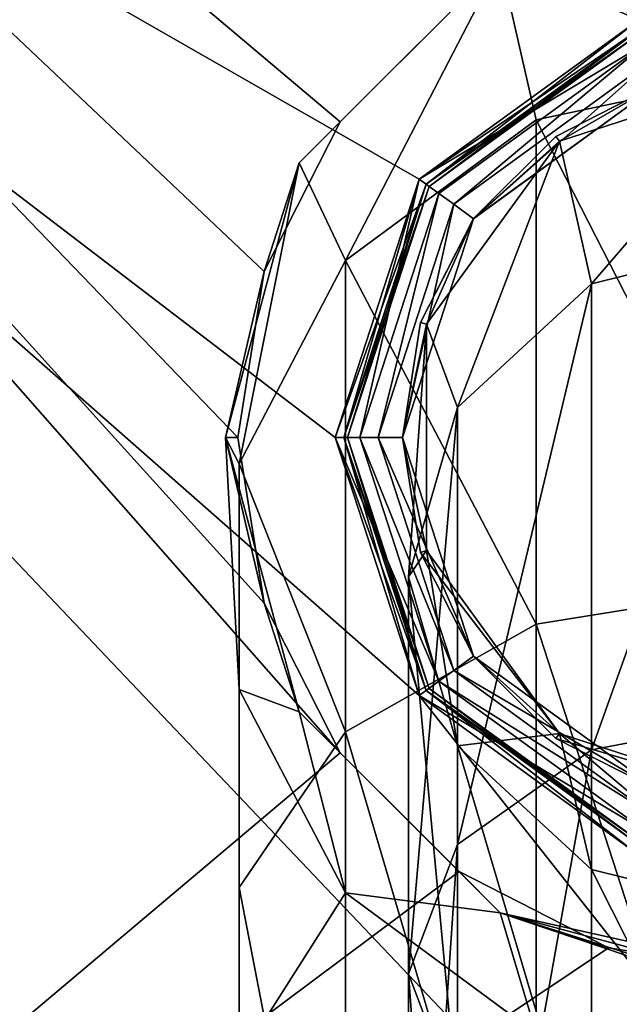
# Model space of a CAD drawing. Header units: millimetres. Extents: x -114 to 114, y -48 to 36.
# Tile 143 of 256: x -83 to -73, y -9 to 7. Entities that reach past the tile are written whole.
import ezdxf

# ---------------------------------------------------------------- set-up
doc = ezdxf.new("R2010")
doc.units = ezdxf.units.MM
doc.header["$LTSCALE"] = 65.185185
for name, color, linetype in [('2', 7, 'CONTINUOUS'), ('289', 7, 'CONTINUOUS'), ('290', 7, 'CONTINUOUS'), ('292', 7, 'CONTINUOUS'), ('295', 7, 'CONTINUOUS'), ('298', 7, 'CONTINUOUS'), ('300', 7, 'CONTINUOUS'), ('301', 7, 'CONTINUOUS'), ('302', 7, 'CONTINUOUS'), ('303', 7, 'CONTINUOUS'), ('304', 7, 'CONTINUOUS'), ('305', 7, 'CONTINUOUS'), ('323', 7, 'CONTINUOUS'), ('324', 7, 'CONTINUOUS'), ('325', 7, 'CONTINUOUS'), ('326', 7, 'CONTINUOUS'), ('7', 7, 'CONTINUOUS'), ('80', 7, 'CONTINUOUS'), ('81', 7, 'CONTINUOUS'), ('94', 7, 'CONTINUOUS'), ('95', 7, 'CONTINUOUS'), ('96', 7, 'CONTINUOUS'), ('97', 7, 'CONTINUOUS')]:
    doc.layers.add(name, color=color, linetype=linetype)

msp = doc.modelspace()

# ---------------------------------------------------------------- linework, layer by layer
at = {"layer": '2', "linetype": 'CONTINUOUS'}
for points in [[(113, 35, 92.5), (-113, 35, 92.5), (72.725, 6.847, 92.5), (113, 35, 92.5)], [(-113, 35, 92.5), (-113, -35, 92.5), (-77.619, -5.172, 92.5), (-113, 35, 92.5)], [(-113, 35, 92.5), (-37.2, 0, 92.5), (-35.366, 6.848, 92.5), (-113, 35, 92.5)], [(-37.2, 0, 92.5), (-113, 35, 92.5), (-65.328, 7.119, 92.5), (-37.2, 0, 92.5)], [(-113, 35, 92.5), (-23.5, 13.7, 92.5), (17.674, 4.231, 92.5), (-113, 35, 92.5)], [(-113, 35, 92.5), (63.3, 0, 92.5), (64.674, 4.231, 92.5), (-113, 35, 92.5)], [(63.3, 0, 92.5), (-113, 35, 92.5), (25.725, 6.847, 92.5), (63.3, 0, 92.5)], [(72.725, 6.847, 92.5), (-113, 35, 92.5), (68.275, 6.847, 92.5), (72.725, 6.847, 92.5)], [(68.275, 6.847, 92.5), (-113, 35, 92.5), (64.674, 4.231, 92.5), (68.275, 6.847, 92.5)], [(25.725, 6.847, 92.5), (-113, 35, 92.5), (21.275, 6.847, 92.5), (25.725, 6.847, 92.5)], [(21.275, 6.847, 92.5), (-113, 35, 92.5), (17.674, 4.231, 92.5), (21.275, 6.847, 92.5)], [(-75.672, 7.119, 92.5), (-113, 35, 92.5), (-77.619, 5.172, 92.5), (-75.672, 7.119, 92.5)], [(-77.619, 5.172, 92.5), (-113, 35, 92.5), (-78.869, 2.719, 92.5), (-77.619, 5.172, 92.5)], [(-78.869, 2.719, 92.5), (-113, 35, 92.5), (-79.3, 0, 92.5), (-78.869, 2.719, 92.5)], [(-79.3, 0, 92.5), (-113, 35, 92.5), (-78.869, -2.719, 92.5), (-79.3, 0, 92.5)], [(-78.869, -2.719, 92.5), (-113, 35, 92.5), (-77.619, -5.172, 92.5), (-78.869, -2.719, 92.5)], [(-77.619, -5.172, 92.5), (-113, -35, 92.5), (-75.672, -7.119, 92.5), (-77.619, -5.172, 92.5)], [(-75.672, -7.119, 92.5), (-113, -35, 92.5), (-73.219, -8.369, 92.5), (-75.672, -7.119, 92.5)], [(-73.219, -8.369, 92.5), (-113, -35, 92.5), (-70.5, -8.8, 92.5), (-73.219, -8.369, 92.5)], [(-113, -35, 92.5), (113, -35, 92.5), (-70.5, -8.8, 92.5), (-113, -35, 92.5)]]:
    msp.add_3dface(points, dxfattribs=at)
at = {"layer": '289', "color": 7, "linetype": 'CONTINUOUS', "true_color": 0xe0f2ff}
for points in [[(-76.325, 4.232, 92.5), (-72.725, 6.848, 92.5), (-72.601, 6.467, 92.5), (-76.325, 4.232, 92.5)], [(-76.001, 3.997, 92.5), (-76.325, 4.232, 92.5), (-72.601, 6.467, 92.5), (-76.001, 3.997, 92.5)], [(-77.7, 0, 92.5), (-76.325, 4.232, 92.5), (-77.3, 0, 92.5), (-77.7, 0, 92.5)], [(-77.3, 0, 92.5), (-76.325, 4.232, 92.5), (-76.001, 3.997, 92.5), (-77.3, 0, 92.5)], [(-76.325, -4.232, 92.5), (-77.7, 0, 92.5), (-76.001, -3.997, 92.5), (-76.325, -4.232, 92.5)], [(-77.7, 0, 92.5), (-77.3, 0, 92.5), (-76.001, -3.997, 92.5), (-77.7, 0, 92.5)], [(-72.601, -6.467, 92.5), (-76.325, -4.232, 92.5), (-76.001, -3.997, 92.5), (-72.601, -6.467, 92.5)], [(-72.725, -6.848, 92.5), (-76.325, -4.232, 92.5), (-72.601, -6.467, 92.5), (-72.725, -6.848, 92.5)]]:
    msp.add_3dface(points, dxfattribs=at)
at = {"layer": '290', "color": 7, "linetype": 'CONTINUOUS', "true_color": 0xe0f2ff}
for points in [[(-74.999, 7.795, 92.7), (-78.294, 4.501, 92.7), (-75, 7.794, 207.5), (-74.999, 7.795, 92.7)], [(-75, 7.794, 207.5), (-78.294, 4.501, 92.7), (-78.294, 4.5, 207.5), (-75, 7.794, 207.5)], [(-78.294, 4.501, 92.7), (-79.5, 0, 92.7), (-78.294, 4.5, 207.5), (-78.294, 4.501, 92.7)], [(-78.294, 4.5, 207.5), (-79.5, 0, 92.7), (-79.5, 0, 207.5), (-78.294, 4.5, 207.5)], [(-79.5, 0, 92.7), (-78.294, -4.5, 92.7), (-79.5, 0, 207.5), (-79.5, 0, 92.7)], [(-79.5, 0, 207.5), (-78.294, -4.5, 92.7), (-78.294, -4.5, 207.5), (-79.5, 0, 207.5)], [(-78.294, -4.5, 92.7), (-74.999, -7.795, 92.7), (-75, -7.794, 207.5), (-78.294, -4.5, 92.7)], [(-78.294, -4.5, 207.5), (-78.294, -4.5, 92.7), (-75, -7.794, 207.5), (-78.294, -4.5, 207.5)], [(-74.999, -7.795, 92.7), (-71.65, -8.926, 100.5), (-75, -7.794, 207.5), (-74.999, -7.795, 92.7)], [(-75, -7.794, 207.5), (-71.65, -8.926, 100.5), (-71.313, -8.963, 101.313), (-75, -7.794, 207.5)], [(-70.5, -9, 207.5), (-75, -7.794, 207.5), (-70.5, -9, 101.65), (-70.5, -9, 207.5)], [(-70.5, -9, 101.65), (-75, -7.794, 207.5), (-71.313, -8.963, 101.313), (-70.5, -9, 101.65)], [(-70.5, -9, 92.7), (-71.65, -8.926, 100.5), (-74.999, -7.795, 92.7), (-70.5, -9, 92.7)]]:
    msp.add_3dface(points, dxfattribs=at)
at = {"layer": '292', "color": 7, "linetype": 'CONTINUOUS', "true_color": 0xe0f2ff}
for points in [[(-70.5, 9, 207.5), (-75, 7.794, 207.5), (-70.5, 6.031, 222.425), (-70.5, 9, 207.5)], [(-75, 7.794, 207.5), (-78.294, 4.5, 207.5), (-77.536, 2.901, 221.128), (-75, 7.794, 207.5)], [(-74.405, 5.208, 222.084), (-75, 7.794, 207.5), (-77.536, 2.901, 221.128), (-74.405, 5.208, 222.084)], [(-70.5, 6.031, 222.425), (-75, 7.794, 207.5), (-74.405, 5.208, 222.084), (-70.5, 6.031, 222.425)], [(-70.5, 6.031, 222.425), (-74.405, 5.208, 222.084), (-70.5, -2.434, 235.088), (-70.5, 6.031, 222.425)], [(-74.405, 5.208, 222.084), (-77.536, 2.901, 221.128), (-74.405, -3.064, 234.458), (-74.405, 5.208, 222.084)], [(-70.5, -2.434, 235.088), (-74.405, 5.208, 222.084), (-74.405, -3.064, 234.458), (-70.5, -2.434, 235.088)], [(-78.294, 4.5, 207.5), (-79.5, 0, 207.5), (-79.274, -0.433, 219.747), (-78.294, 4.5, 207.5)], [(-77.536, 2.901, 221.128), (-78.294, 4.5, 207.5), (-79.274, -0.433, 219.747), (-77.536, 2.901, 221.128)], [(-77.536, 2.901, 221.128), (-79.274, -0.433, 219.747), (-77.536, -4.829, 232.691), (-77.536, 2.901, 221.128)], [(-74.405, -3.064, 234.458), (-77.536, 2.901, 221.128), (-77.536, -4.829, 232.691), (-74.405, -3.064, 234.458)], [(-79.5, 0, 207.5), (-78.294, -4.5, 207.5), (-79.274, -4.134, 218.214), (-79.5, 0, 207.5)], [(-79.274, -0.433, 219.747), (-79.5, 0, 207.5), (-79.274, -4.134, 218.214), (-79.274, -0.433, 219.747)], [(-79.274, -0.433, 219.747), (-79.274, -4.134, 218.214), (-79.274, -7.38, 230.138), (-79.274, -0.433, 219.747)], [(-77.536, -4.829, 232.691), (-79.274, -0.433, 219.747), (-79.274, -7.38, 230.138), (-77.536, -4.829, 232.691)], [(-70.5, -2.434, 235.088), (-74.405, -3.064, 234.458), (-70.5, -15.104, 243.543), (-70.5, -2.434, 235.088)], [(-74.405, -3.064, 234.458), (-77.536, -4.829, 232.691), (-74.405, -15.444, 242.719), (-74.405, -3.064, 234.458)], [(-70.5, -15.104, 243.543), (-74.405, -3.064, 234.458), (-74.405, -15.444, 242.719), (-70.5, -15.104, 243.543)], [(-79.274, -4.134, 218.214), (-78.294, -4.5, 207.5), (-77.536, -7.468, 216.833), (-79.274, -4.134, 218.214)], [(-79.274, -4.134, 218.214), (-77.536, -7.468, 216.833), (-79.274, -10.211, 227.305), (-79.274, -4.134, 218.214)], [(-79.274, -7.38, 230.138), (-79.274, -4.134, 218.214), (-79.274, -10.211, 227.305), (-79.274, -7.38, 230.138)], [(-78.294, -4.5, 207.5), (-75, -7.794, 207.5), (-77.536, -7.468, 216.833), (-78.294, -4.5, 207.5)], [(-77.536, -4.829, 232.691), (-79.274, -7.38, 230.138), (-77.536, -16.398, 240.411), (-77.536, -4.829, 232.691)], [(-74.405, -15.444, 242.719), (-77.536, -4.829, 232.691), (-77.536, -16.398, 240.411), (-74.405, -15.444, 242.719)], [(-79.274, -7.38, 230.138), (-79.274, -10.211, 227.305), (-79.274, -17.776, 237.076), (-79.274, -7.38, 230.138)], [(-77.536, -16.398, 240.411), (-79.274, -7.38, 230.138), (-79.274, -17.776, 237.076), (-77.536, -16.398, 240.411)], [(-79.274, -10.211, 227.305), (-77.536, -7.468, 216.833), (-77.536, -12.761, 224.752), (-79.274, -10.211, 227.305)], [(-77.536, -7.468, 216.833), (-75, -7.794, 207.5), (-74.405, -9.775, 215.877), (-77.536, -7.468, 216.833)], [(-77.536, -7.468, 216.833), (-74.405, -9.775, 215.877), (-77.536, -12.761, 224.752), (-77.536, -7.468, 216.833)], [(-75, -7.794, 207.5), (-70.5, -9, 207.5), (-74.405, -9.775, 215.877), (-75, -7.794, 207.5)], [(-74.405, -9.775, 215.877), (-70.5, -9, 207.5), (-70.5, -10.599, 215.536), (-74.405, -9.775, 215.877)]]:
    msp.add_3dface(points, dxfattribs=at)
at = {"layer": '295', "color": 7, "linetype": 'CONTINUOUS', "true_color": 0xe0f2ff}
for points in [[(-77.619, 5.172, 92.5), (-78.294, 4.501, 92.7), (-74.999, 7.795, 92.7), (-77.619, 5.172, 92.5)], [(-75.672, 7.119, 92.5), (-77.619, 5.172, 92.5), (-74.999, 7.795, 92.7), (-75.672, 7.119, 92.5)], [(-77.619, 5.172, 92.5), (-78.869, 2.719, 92.5), (-78.294, 4.501, 92.7), (-77.619, 5.172, 92.5)], [(-78.869, 2.719, 92.5), (-79.5, 0, 92.7), (-78.294, 4.501, 92.7), (-78.869, 2.719, 92.5)], [(-78.869, 2.719, 92.5), (-79.3, 0, 92.5), (-79.5, 0, 92.7), (-78.869, 2.719, 92.5)], [(-79.3, 0, 92.5), (-78.869, -2.719, 92.5), (-79.5, 0, 92.7), (-79.3, 0, 92.5)], [(-78.869, -2.719, 92.5), (-78.294, -4.5, 92.7), (-79.5, 0, 92.7), (-78.869, -2.719, 92.5)], [(-78.869, -2.719, 92.5), (-77.619, -5.172, 92.5), (-78.294, -4.5, 92.7), (-78.869, -2.719, 92.5)], [(-77.619, -5.172, 92.5), (-75.672, -7.119, 92.5), (-78.294, -4.5, 92.7), (-77.619, -5.172, 92.5)], [(-75.672, -7.119, 92.5), (-74.999, -7.795, 92.7), (-78.294, -4.5, 92.7), (-75.672, -7.119, 92.5)], [(-75.672, -7.119, 92.5), (-73.219, -8.369, 92.5), (-74.999, -7.795, 92.7), (-75.672, -7.119, 92.5)], [(-73.219, -8.369, 92.5), (-70.5, -8.8, 92.5), (-74.999, -7.795, 92.7), (-73.219, -8.369, 92.5)], [(-70.5, -8.8, 92.5), (-70.5, -9, 92.7), (-74.999, -7.795, 92.7), (-70.5, -8.8, 92.5)]]:
    msp.add_3dface(points, dxfattribs=at)
at = {"layer": '298', "color": 7, "linetype": 'CONTINUOUS', "true_color": 0xe0f2ff}
for points in [[(-70.5, 6, 179.5), (-70.5, 6, 207.5), (-74.027, 4.854, 207.5), (-70.5, 6, 179.5)], [(-74.027, 4.854, 179.5), (-70.5, 6, 179.5), (-74.027, 4.854, 207.5), (-74.027, 4.854, 179.5)], [(-76.206, 1.854, 179.5), (-74.027, 4.854, 179.5), (-76.206, 1.854, 207.5), (-76.206, 1.854, 179.5)], [(-76.206, 1.854, 207.5), (-74.027, 4.854, 179.5), (-74.027, 4.854, 207.5), (-76.206, 1.854, 207.5)], [(-76.206, -1.854, 179.5), (-76.206, 1.854, 179.5), (-76.206, -1.854, 207.5), (-76.206, -1.854, 179.5)], [(-76.206, -1.854, 207.5), (-76.206, 1.854, 179.5), (-76.206, 1.854, 207.5), (-76.206, -1.854, 207.5)], [(-74.027, -4.854, 179.5), (-76.206, -1.854, 179.5), (-74.027, -4.854, 207.5), (-74.027, -4.854, 179.5)], [(-74.027, -4.854, 207.5), (-76.206, -1.854, 179.5), (-76.206, -1.854, 207.5), (-74.027, -4.854, 207.5)], [(-70.5, -6, 207.5), (-70.5, -6, 179.5), (-74.027, -4.854, 179.5), (-70.5, -6, 207.5)], [(-70.5, -6, 207.5), (-74.027, -4.854, 179.5), (-74.027, -4.854, 207.5), (-70.5, -6, 207.5)]]:
    msp.add_3dface(points, dxfattribs=at)
at = {"layer": '300', "color": 7, "linetype": 'CONTINUOUS', "true_color": 0xe0f2ff}
for points in [[(-74.027, 4.854, 207.5), (-70.5, 6, 207.5), (-73.5, 2.517, 220.969), (-74.027, 4.854, 207.5)], [(-70.5, 6, 207.5), (-70.5, 3.26, 221.277), (-73.5, 2.517, 220.969), (-70.5, 6, 207.5)], [(-76.206, 1.854, 207.5), (-74.027, 4.854, 207.5), (-75.696, 0.488, 220.129), (-76.206, 1.854, 207.5)], [(-75.696, 0.488, 220.129), (-74.027, 4.854, 207.5), (-73.5, 2.517, 220.969), (-75.696, 0.488, 220.129)], [(-70.5, 3.26, 221.277), (-70.5, -4.554, 232.966), (-73.5, -5.122, 232.397), (-70.5, 3.26, 221.277)], [(-73.5, 2.517, 220.969), (-70.5, 3.26, 221.277), (-73.5, -5.122, 232.397), (-73.5, 2.517, 220.969)], [(-75.696, 0.488, 220.129), (-73.5, 2.517, 220.969), (-75.696, -6.675, 230.844), (-75.696, 0.488, 220.129)], [(-75.696, -6.675, 230.844), (-73.5, 2.517, 220.969), (-73.5, -5.122, 232.397), (-75.696, -6.675, 230.844)], [(-76.206, -1.854, 207.5), (-76.206, 1.854, 207.5), (-76.5, -2.284, 218.981), (-76.206, -1.854, 207.5)], [(-76.5, -2.284, 218.981), (-76.206, 1.854, 207.5), (-75.696, 0.488, 220.129), (-76.5, -2.284, 218.981)], [(-76.5, -2.284, 218.981), (-75.696, 0.488, 220.129), (-76.5, -8.795, 228.722), (-76.5, -2.284, 218.981)], [(-76.5, -8.795, 228.722), (-75.696, 0.488, 220.129), (-75.696, -6.675, 230.844), (-76.5, -8.795, 228.722)], [(-75.696, -5.055, 217.832), (-76.206, -1.854, 207.5), (-76.5, -2.284, 218.981), (-75.696, -5.055, 217.832)], [(-74.027, -4.854, 207.5), (-76.206, -1.854, 207.5), (-75.696, -5.055, 217.832), (-74.027, -4.854, 207.5)], [(-75.696, -5.055, 217.832), (-76.5, -2.284, 218.981), (-75.696, -10.916, 226.599), (-75.696, -5.055, 217.832)], [(-75.696, -10.916, 226.599), (-76.5, -2.284, 218.981), (-76.5, -8.795, 228.722), (-75.696, -10.916, 226.599)], [(-70.5, -4.554, 232.966), (-70.5, -16.25, 240.77), (-73.5, -16.557, 240.028), (-70.5, -4.554, 232.966)], [(-73.5, -5.122, 232.397), (-70.5, -4.554, 232.966), (-73.5, -16.557, 240.028), (-73.5, -5.122, 232.397)], [(-73.5, -7.084, 216.992), (-74.027, -4.854, 207.5), (-75.696, -5.055, 217.832), (-73.5, -7.084, 216.992)], [(-70.5, -6, 207.5), (-74.027, -4.854, 207.5), (-70.5, -7.827, 216.684), (-70.5, -6, 207.5)], [(-70.5, -7.827, 216.684), (-74.027, -4.854, 207.5), (-73.5, -7.084, 216.992), (-70.5, -7.827, 216.684)], [(-73.5, -7.084, 216.992), (-75.696, -5.055, 217.832), (-73.5, -12.468, 225.046), (-73.5, -7.084, 216.992)], [(-73.5, -12.468, 225.046), (-75.696, -5.055, 217.832), (-75.696, -10.916, 226.599), (-73.5, -12.468, 225.046)], [(-75.696, -6.675, 230.844), (-73.5, -5.122, 232.397), (-75.696, -17.395, 237.998), (-75.696, -6.675, 230.844)], [(-75.696, -17.395, 237.998), (-73.5, -5.122, 232.397), (-73.5, -16.557, 240.028), (-75.696, -17.395, 237.998)], [(-76.5, -8.795, 228.722), (-75.696, -6.675, 230.844), (-76.5, -18.541, 235.225), (-76.5, -8.795, 228.722)], [(-76.5, -18.541, 235.225), (-75.696, -6.675, 230.844), (-75.696, -17.395, 237.998), (-76.5, -18.541, 235.225)], [(-70.5, -13.036, 224.477), (-70.5, -7.827, 216.684), (-73.5, -7.084, 216.992), (-70.5, -13.036, 224.477)], [(-70.5, -13.036, 224.477), (-73.5, -7.084, 216.992), (-73.5, -12.468, 225.046), (-70.5, -13.036, 224.477)], [(-75.696, -10.916, 226.599), (-76.5, -8.795, 228.722), (-75.696, -19.687, 232.453), (-75.696, -10.916, 226.599)], [(-75.696, -19.687, 232.453), (-76.5, -8.795, 228.722), (-76.5, -18.541, 235.225), (-75.696, -19.687, 232.453)]]:
    msp.add_3dface(points, dxfattribs=at)
at = {"layer": '301', "color": 7, "linetype": 'CONTINUOUS', "true_color": 0xe0f2ff}
for points in [[(-70.5, 6, 179.5), (-74.027, 4.854, 179.5), (-72.385, 5.801, 179.5), (-70.5, 6, 179.5)], [(-72.385, 5.801, 179.5), (-74.027, 4.854, 179.5), (-74.086, 4.935, 179.5), (-72.385, 5.801, 179.5)], [(-74.027, 4.854, 179.5), (-76.206, 1.854, 179.5), (-75.435, 3.586, 179.5), (-74.027, 4.854, 179.5)], [(-74.086, 4.935, 179.5), (-74.027, 4.854, 179.5), (-75.435, 3.586, 179.5), (-74.086, 4.935, 179.5)], [(-75.435, 3.586, 179.5), (-76.206, 1.854, 179.5), (-76.301, 1.885, 179.5), (-75.435, 3.586, 179.5)], [(-76.301, 1.885, 179.5), (-76.206, 1.854, 179.5), (-76.6, 0, 179.5), (-76.301, 1.885, 179.5)], [(-76.206, 1.854, 179.5), (-76.206, -1.854, 179.5), (-76.6, 0, 179.5), (-76.206, 1.854, 179.5)], [(-76.6, 0, 179.5), (-76.206, -1.854, 179.5), (-76.301, -1.885, 179.5), (-76.6, 0, 179.5)], [(-76.206, -1.854, 179.5), (-74.027, -4.854, 179.5), (-76.301, -1.885, 179.5), (-76.206, -1.854, 179.5)], [(-76.301, -1.885, 179.5), (-74.027, -4.854, 179.5), (-75.435, -3.586, 179.5), (-76.301, -1.885, 179.5)], [(-75.435, -3.586, 179.5), (-74.027, -4.854, 179.5), (-74.086, -4.935, 179.5), (-75.435, -3.586, 179.5)], [(-74.027, -4.854, 179.5), (-70.5, -6, 179.5), (-74.086, -4.935, 179.5), (-74.027, -4.854, 179.5)], [(-74.086, -4.935, 179.5), (-70.5, -6, 179.5), (-72.385, -5.801, 179.5), (-74.086, -4.935, 179.5)]]:
    msp.add_3dface(points, dxfattribs=at)
at = {"layer": '302', "color": 7, "linetype": 'CONTINUOUS', "true_color": 0xe0f2ff}
for points in [[(-76.6, 0, 179.5), (-76.301, -1.885, 179.5), (-76.6, 0, 105.193), (-76.6, 0, 179.5)], [(-76.6, 0, 105.193), (-76.301, -1.885, 179.5), (-75.435, -3.585, 105.193), (-76.6, 0, 105.193)], [(-76.301, -1.885, 179.5), (-75.435, -3.586, 179.5), (-75.435, -3.585, 105.193), (-76.301, -1.885, 179.5)], [(-75.435, -3.586, 179.5), (-74.086, -4.935, 179.5), (-75.435, -3.585, 105.193), (-75.435, -3.586, 179.5)], [(-75.435, -3.585, 105.193), (-74.086, -4.935, 179.5), (-72.385, -5.801, 105.193), (-75.435, -3.585, 105.193)], [(-74.086, -4.935, 179.5), (-72.385, -5.801, 179.5), (-72.385, -5.801, 105.193), (-74.086, -4.935, 179.5)]]:
    msp.add_3dface(points, dxfattribs=at)
at = {"layer": '303', "color": 7, "linetype": 'CONTINUOUS', "true_color": 0xe0f2ff}
for points in [[(-74.086, 4.935, 179.5), (-75.435, 3.586, 179.5), (-72.385, 5.801, 105.193), (-74.086, 4.935, 179.5)], [(-72.385, 5.801, 105.193), (-75.435, 3.586, 179.5), (-75.435, 3.585, 105.193), (-72.385, 5.801, 105.193)], [(-72.385, 5.801, 179.5), (-74.086, 4.935, 179.5), (-72.385, 5.801, 105.193), (-72.385, 5.801, 179.5)], [(-76.301, 1.885, 179.5), (-76.6, 0, 179.5), (-75.435, 3.585, 105.193), (-76.301, 1.885, 179.5)], [(-76.6, 0, 179.5), (-76.6, 0, 105.193), (-75.435, 3.585, 105.193), (-76.6, 0, 179.5)], [(-75.435, 3.586, 179.5), (-76.301, 1.885, 179.5), (-75.435, 3.585, 105.193), (-75.435, 3.586, 179.5)]]:
    msp.add_3dface(points, dxfattribs=at)
at = {"layer": '304', "color": 7, "linetype": 'CONTINUOUS', "true_color": 0xe0f2ff}
for points in [[(-77, 0, 104.5), (-75.759, -3.821, 104.5), (-77, 0, 92.8), (-77, 0, 104.5)], [(-77, 0, 92.8), (-75.759, -3.821, 104.5), (-75.759, -3.821, 92.8), (-77, 0, 92.8)], [(-75.759, -3.821, 104.5), (-72.509, -6.182, 104.5), (-75.759, -3.821, 92.8), (-75.759, -3.821, 104.5)], [(-75.759, -3.821, 92.8), (-72.509, -6.182, 104.5), (-72.509, -6.182, 92.8), (-75.759, -3.821, 92.8)]]:
    msp.add_3dface(points, dxfattribs=at)
at = {"layer": '305', "color": 7, "linetype": 'CONTINUOUS', "true_color": 0xe0f2ff}
for points in [[(-72.509, 6.182, 104.5), (-75.759, 3.821, 104.5), (-72.509, 6.182, 92.8), (-72.509, 6.182, 104.5)], [(-72.509, 6.182, 92.8), (-75.759, 3.821, 104.5), (-75.759, 3.821, 92.8), (-72.509, 6.182, 92.8)], [(-77, 0, 104.5), (-77, 0, 92.8), (-75.759, 3.821, 92.8), (-77, 0, 104.5)], [(-75.759, 3.821, 104.5), (-77, 0, 104.5), (-75.759, 3.821, 92.8), (-75.759, 3.821, 104.5)]]:
    msp.add_3dface(points, dxfattribs=at)
at = {"layer": '323', "color": 7, "linetype": 'CONTINUOUS', "true_color": 0xe0f2ff}
for points in [[(-76.001, 3.997, 92.5), (-72.601, 6.467, 92.5), (-75.759, 3.821, 92.8), (-76.001, 3.997, 92.5)], [(-72.601, 6.467, 92.5), (-72.509, 6.182, 92.8), (-75.759, 3.821, 92.8), (-72.601, 6.467, 92.5)], [(-77.3, 0, 92.5), (-76.001, 3.997, 92.5), (-77, 0, 92.8), (-77.3, 0, 92.5)], [(-77, 0, 92.8), (-76.001, 3.997, 92.5), (-75.759, 3.821, 92.8), (-77, 0, 92.8)]]:
    msp.add_3dface(points, dxfattribs=at)
at = {"layer": '324', "color": 7, "linetype": 'CONTINUOUS', "true_color": 0xe0f2ff}
for points in [[(-76.001, -3.997, 92.5), (-77.3, 0, 92.5), (-75.759, -3.821, 92.8), (-76.001, -3.997, 92.5)], [(-77.3, 0, 92.5), (-77, 0, 92.8), (-75.759, -3.821, 92.8), (-77.3, 0, 92.5)], [(-76.001, -3.997, 92.5), (-75.759, -3.821, 92.8), (-72.509, -6.182, 92.8), (-76.001, -3.997, 92.5)], [(-72.601, -6.467, 92.5), (-76.001, -3.997, 92.5), (-72.509, -6.182, 92.8), (-72.601, -6.467, 92.5)]]:
    msp.add_3dface(points, dxfattribs=at)
at = {"layer": '325', "color": 7, "linetype": 'CONTINUOUS', "true_color": 0xe0f2ff}
for points in [[(-76.6, 0, 105.193), (-75.435, -3.585, 105.193), (-77, 0, 104.5), (-76.6, 0, 105.193)], [(-75.435, -3.585, 105.193), (-75.759, -3.821, 104.5), (-77, 0, 104.5), (-75.435, -3.585, 105.193)], [(-75.435, -3.585, 105.193), (-72.385, -5.801, 105.193), (-75.759, -3.821, 104.5), (-75.435, -3.585, 105.193)], [(-72.385, -5.801, 105.193), (-72.509, -6.182, 104.5), (-75.759, -3.821, 104.5), (-72.385, -5.801, 105.193)]]:
    msp.add_3dface(points, dxfattribs=at)
at = {"layer": '326', "color": 7, "linetype": 'CONTINUOUS', "true_color": 0xe0f2ff}
for points in [[(-75.435, 3.585, 105.193), (-75.759, 3.821, 104.5), (-72.509, 6.182, 104.5), (-75.435, 3.585, 105.193)], [(-72.385, 5.801, 105.193), (-75.435, 3.585, 105.193), (-72.509, 6.182, 104.5), (-72.385, 5.801, 105.193)], [(-76.6, 0, 105.193), (-77, 0, 104.5), (-75.759, 3.821, 104.5), (-76.6, 0, 105.193)], [(-75.435, 3.585, 105.193), (-76.6, 0, 105.193), (-75.759, 3.821, 104.5), (-75.435, 3.585, 105.193)]]:
    msp.add_3dface(points, dxfattribs=at)
at = {"layer": '7', "linetype": 'CONTINUOUS'}
for points in [[(-54, -32.5, 90), (-110.5, -32.5, 90), (-103.862, 20, 90), (-54, -32.5, 90)], [(-76.326, -4.231, 90), (-54, -32.5, 90), (-103.862, 20, 90), (-76.326, -4.231, 90)], [(-76.326, 4.231, 90), (-77.7, 0, 90), (-103.862, 20, 90), (-76.326, 4.231, 90)], [(-77.7, 0, 90), (-76.326, -4.231, 90), (-103.862, 20, 90), (-77.7, 0, 90)], [(-72.725, 6.847, 90), (-76.326, 4.231, 90), (-103.862, 20, 90), (-72.725, 6.847, 90)], [(-68.275, 6.847, 90), (-72.725, 6.847, 90), (-103.862, 20, 90), (-68.275, 6.847, 90)], [(-72.869, 18.615, 90), (-68.275, 6.847, 90), (-103.862, 20, 90), (-72.869, 18.615, 90)], [(-72.725, -6.847, 90), (-54, -32.5, 90), (-76.326, -4.231, 90), (-72.725, -6.847, 90)]]:
    msp.add_3dface(points, dxfattribs=at)
at = {"layer": '80', "linetype": 'CONTINUOUS'}
for points in [[(-72.663, 6.657, 92.3), (-76.163, 4.114, 92.3), (-72.663, 6.657, 90.2), (-72.663, 6.657, 92.3)], [(-72.663, 6.657, 90.2), (-76.163, 4.114, 92.3), (-76.163, 4.114, 90.2), (-72.663, 6.657, 90.2)], [(-76.163, 4.114, 92.3), (-77.5, 0, 92.3), (-76.163, 4.114, 90.2), (-76.163, 4.114, 92.3)], [(-76.163, 4.114, 90.2), (-77.5, 0, 92.3), (-77.5, 0, 90.2), (-76.163, 4.114, 90.2)]]:
    msp.add_3dface(points, dxfattribs=at)
at = {"layer": '81', "linetype": 'CONTINUOUS'}
for points in [[(-77.5, 0, 90.2), (-77.5, 0, 92.3), (-76.163, -4.114, 92.3), (-77.5, 0, 90.2)], [(-77.5, 0, 90.2), (-76.163, -4.114, 92.3), (-76.163, -4.114, 90.2), (-77.5, 0, 90.2)], [(-76.163, -4.114, 92.3), (-72.663, -6.657, 92.3), (-76.163, -4.114, 90.2), (-76.163, -4.114, 92.3)], [(-76.163, -4.114, 90.2), (-72.663, -6.657, 92.3), (-72.663, -6.657, 90.2), (-76.163, -4.114, 90.2)]]:
    msp.add_3dface(points, dxfattribs=at)
at = {"layer": '94', "linetype": 'CONTINUOUS'}
for points in [[(-76.325, 4.232, 92.5), (-72.681, 6.713, 92.441), (-72.725, 6.848, 92.5), (-76.325, 4.232, 92.5)], [(-76.211, 4.149, 92.441), (-72.681, 6.713, 92.441), (-76.325, 4.232, 92.5), (-76.211, 4.149, 92.441)], [(-72.663, 6.657, 92.3), (-72.681, 6.713, 92.441), (-76.211, 4.149, 92.441), (-72.663, 6.657, 92.3)], [(-76.163, 4.114, 92.3), (-72.663, 6.657, 92.3), (-76.211, 4.149, 92.441), (-76.163, 4.114, 92.3)], [(-77.7, 0, 92.5), (-76.211, 4.149, 92.441), (-76.325, 4.232, 92.5), (-77.7, 0, 92.5)], [(-77.559, 0, 92.441), (-76.211, 4.149, 92.441), (-77.7, 0, 92.5), (-77.559, 0, 92.441)], [(-76.163, 4.114, 92.3), (-76.211, 4.149, 92.441), (-77.559, 0, 92.441), (-76.163, 4.114, 92.3)], [(-77.5, 0, 92.3), (-76.163, 4.114, 92.3), (-77.559, 0, 92.441), (-77.5, 0, 92.3)]]:
    msp.add_3dface(points, dxfattribs=at)
at = {"layer": '95', "linetype": 'CONTINUOUS'}
for points in [[(-77.559, 0, 92.441), (-77.7, 0, 92.5), (-76.325, -4.232, 92.5), (-77.559, 0, 92.441)], [(-77.5, 0, 92.3), (-77.559, 0, 92.441), (-76.211, -4.149, 92.441), (-77.5, 0, 92.3)], [(-76.163, -4.114, 92.3), (-77.5, 0, 92.3), (-76.211, -4.149, 92.441), (-76.163, -4.114, 92.3)], [(-76.211, -4.149, 92.441), (-77.559, 0, 92.441), (-76.325, -4.232, 92.5), (-76.211, -4.149, 92.441)], [(-72.725, -6.848, 92.5), (-76.211, -4.149, 92.441), (-76.325, -4.232, 92.5), (-72.725, -6.848, 92.5)], [(-76.163, -4.114, 92.3), (-76.211, -4.149, 92.441), (-72.681, -6.713, 92.441), (-76.163, -4.114, 92.3)], [(-72.681, -6.713, 92.441), (-76.211, -4.149, 92.441), (-72.725, -6.848, 92.5), (-72.681, -6.713, 92.441)], [(-72.663, -6.657, 92.3), (-76.163, -4.114, 92.3), (-72.681, -6.713, 92.441), (-72.663, -6.657, 92.3)]]:
    msp.add_3dface(points, dxfattribs=at)
at = {"layer": '96', "linetype": 'CONTINUOUS'}
for points in [[(-76.326, 4.231, 90), (-72.725, 6.847, 90), (-76.211, 4.149, 90.059), (-76.326, 4.231, 90)], [(-76.211, 4.149, 90.059), (-72.725, 6.847, 90), (-72.681, 6.713, 90.059), (-76.211, 4.149, 90.059)], [(-76.163, 4.114, 90.2), (-76.211, 4.149, 90.059), (-72.681, 6.713, 90.059), (-76.163, 4.114, 90.2)], [(-72.663, 6.657, 90.2), (-76.163, 4.114, 90.2), (-72.681, 6.713, 90.059), (-72.663, 6.657, 90.2)], [(-77.7, 0, 90), (-76.326, 4.231, 90), (-77.559, 0, 90.059), (-77.7, 0, 90)], [(-77.559, 0, 90.059), (-76.326, 4.231, 90), (-76.211, 4.149, 90.059), (-77.559, 0, 90.059)], [(-77.5, 0, 90.2), (-77.559, 0, 90.059), (-76.211, 4.149, 90.059), (-77.5, 0, 90.2)], [(-76.163, 4.114, 90.2), (-77.5, 0, 90.2), (-76.211, 4.149, 90.059), (-76.163, 4.114, 90.2)]]:
    msp.add_3dface(points, dxfattribs=at)
at = {"layer": '97', "linetype": 'CONTINUOUS'}
for points in [[(-76.326, -4.231, 90), (-77.7, 0, 90), (-76.211, -4.149, 90.059), (-76.326, -4.231, 90)], [(-77.7, 0, 90), (-77.559, 0, 90.059), (-76.211, -4.149, 90.059), (-77.7, 0, 90)], [(-77.5, 0, 90.2), (-76.163, -4.114, 90.2), (-77.559, 0, 90.059), (-77.5, 0, 90.2)], [(-77.559, 0, 90.059), (-76.163, -4.114, 90.2), (-76.211, -4.149, 90.059), (-77.559, 0, 90.059)], [(-72.725, -6.847, 90), (-76.326, -4.231, 90), (-76.211, -4.149, 90.059), (-72.725, -6.847, 90)], [(-76.163, -4.114, 90.2), (-72.663, -6.657, 90.2), (-76.211, -4.149, 90.059), (-76.163, -4.114, 90.2)], [(-72.681, -6.713, 90.059), (-72.725, -6.847, 90), (-76.211, -4.149, 90.059), (-72.681, -6.713, 90.059)], [(-72.663, -6.657, 90.2), (-72.681, -6.713, 90.059), (-76.211, -4.149, 90.059), (-72.663, -6.657, 90.2)]]:
    msp.add_3dface(points, dxfattribs=at)

doc.saveas('drawing.dxf')
